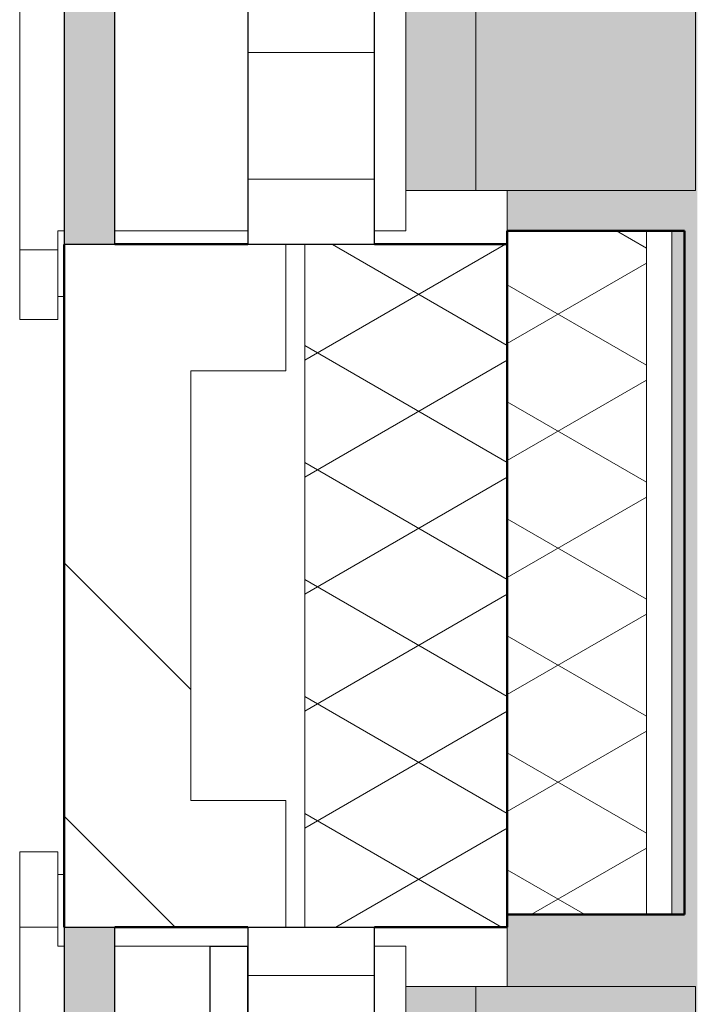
# Model space of a CAD drawing. Header units: millimetres. Extents: x 3625 to 132892, y -52547 to 67182.
# Tile 44 of 256: x 32240 to 32775, y 28164 to 28942. Entities that reach past the tile are written whole.
import ezdxf

# ---------------------------------------------------------------- set-up
doc = ezdxf.new("R2010")
doc.units = ezdxf.units.MM
for name, color, linetype, lineweight in [('A-GLAZ', 6, 'Continuous', 18), ('A-WALL', 2, 'Continuous', 25), ('A-WALL-PATT', 2, 'Continuous', 50), ('I-WALL', 2, 'Continuous', 25), ('S-COLS', 6, 'Continuous', 18)]:
    doc.layers.add(name, color=color, linetype=linetype, lineweight=lineweight)

# ---------------------------------------------------------------- blocks, each defined once
blk = doc.blocks.new('3073_04 constructie_abt_export 08-11-2012_rvt-1-Plotview plafond begane grond - 1 op 100')
at = {"layer": 'S-COLS', "lineweight": 5}
h = blk.add_hatch(color=256, dxfattribs=at)
h.paths.add_polyline_path([(4256.6, 19428.2), (4262.6, 19428.2), (4262.6, 19528.2), (4266.6, 19528.2), (4266.6, 35928.2), (4256.6, 35928.2), (4256.6, 35516.53), (4265.2, 35516.53), (4265.2, 34082.53), (4265.2, 34082.27), (4265.2, 32473.87), (4256.6, 32473.87), (4256.6, 31849.53), (4265.2, 31849.53), (4265.2, 30415.53), (4265.2, 30415.27), (4265.2, 28806.87), (4116.6, 28806.87), (4116.6, 28774.87), (4256.6, 28774.87), (4256.6, 28235.04), (4116.6, 28235.04), (4116.6, 28178.22), (4265.2, 28178.22), (4265.2, 26978.89), (4256.6, 26978.89), (4256.6, 26349.53), (4265.2, 26349.53), (4265.2, 24915.53), (4265.2, 24915.27), (4265.2, 23306.87), (4256.6, 23306.87), (4256.6, 22682.87), (4265.2, 22682.87), (4265.2, 21248.87), (4265.2, 21248.61), (4265.2, 19640.21), (4256.6, 19640.21)], flags=0)
h.paths.add_polyline_path([(4366.6, 28384.82), (4366.6, 28384.87), (4356.6, 28384.82)], flags=0)
h.paths.add_polyline_path([(4366.6, 30218.15), (4366.6, 30218.21), (4356.6, 30218.15)], flags=0)
h.paths.add_polyline_path([(4366.6, 33884.82), (4366.6, 33884.87), (4356.6, 33884.82)], flags=0)
h.paths.add_polyline_path([(4356.6, 35718.2), (4366.6, 35718.2), (4366.6, 35928.2), (4356.6, 35928.2), (4356.6, 35728.2)], flags=0)
at = {"layer": 'S-COLS', "color": 7}
for p, q in [((4116.6, 28774.87), (4116.6, 28806.87)), ((4116.6, 28178.22), (4116.6, 28225.22))]:
    blk.add_line(p, q, dxfattribs=at)
blk = doc.blocks.new('31_KA_Houten kozijn metselwerkgevel met draaiend deel verdieping - 31_KA_Houten kozijn metselwerkgevel met draaiend deel verdieping-V223-Plotview plafond begane grond - 1 op 100')
at = {"layer": 'A-GLAZ'}
for p, q in [((-706.5, 210.1), (706.5, 210.1)), ((706.5, 180.1), (706.5, 210.1)), ((706.5, 180.1), (647.02, 180.1)), ((688.5, 180.1), (688.5, 175)), ((706.5, 180.1), (706.5, 180.1))]:
    blk.add_line(p, q, dxfattribs=at)
blk = doc.blocks.new('31_KA_Houten kozijn metselwerkgevel met draaiend deel verdieping - 31_KA_Houten kozijn metselwerkgevel met draaiend deel verdieping-V224-Plotview plafond begane grond - 1 op 100')
at = {"layer": 'A-GLAZ'}
for p, q in [((-706.5, 210.1), (-706.5, 180.1)), ((-706.5, 210.1), (706.5, 210.1)), ((-706.5, 180.1), (-706.5, 180.1)), ((-651.66, 180.1), (-706.5, 180.1)), ((-688.5, 175), (-688.5, 180.1))]:
    blk.add_line(p, q, dxfattribs=at)
blk = doc.blocks.new('31_KA_Dubbel houten kozijn metselwerkgevel met draaiend deel begane grond - 31_KA_Dubbel houten kozijn metselwerkgevel met draaiend deel begane grond-V245-Plotview plafond begane grond - 1 op 100')
at = {"layer": 'A-GLAZ', "lineweight": 25}
h = blk.add_hatch(color=256, dxfattribs=at)
h.paths.add_polyline_path([(-2428.83, 135), (-866.33, 135), (-866.33, 175), (-2428.83, 175)], flags=0)
h.paths.add_polyline_path([(-863.33, 135), (699.17, 135), (699.17, 175), (-863.33, 175)], flags=0)
at = {"layer": 'A-GLAZ'}
h = blk.add_hatch(dxfattribs=at)
h.set_pattern_fill('FP_342', color=256, style=0, pattern_type=2)
h.set_pattern_definition([(270, (-2684.39, 3941.6), (100, 6e-15), [])])
h.paths.add_polyline_path([(-2428.83, -70), (699.17, -70), (699.17, 30), (-2428.83, 30)], flags=0)
at = {"layer": 'A-GLAZ', "lineweight": 25}
for points in [[(-2386.16, -150.1), (-952.16, -150.1), (-952.16, -95), (-2386.16, -95)], [(-2386.16, -257.18), (-2386.16, -323.6), (-952.16, -323.6), (-952.16, -150.1), (-2386.16, -150.1)]]:
    blk.add_hatch(color=256, dxfattribs=at).paths.add_polyline_path(points, flags=0)
at = {"layer": 'A-GLAZ'}
for p, q in [((-2433.16, 210), (-2433.16, 180)), ((703.5, 210), (-2433.16, 210)), ((-2418.16, 180), (-2433.16, 180)), ((-2418.16, 175), (-2418.16, 180)), ((-2418.16, 30), (-2418.16, 135)), ((-2418.16, -95), (-2418.16, -70)), ((688.47, -95), (-2418.16, -95)), ((-2386.16, -150.1), (-2386.16, -95)), ((-2386.16, -323.6), (-2386.16, -150.1)), ((-952.16, -150.1), (-2386.16, -150.1)), ((-2386.16, -150.1), (-952.16, -150.1)), ((-2386.16, -323.6), (-952.16, -323.6))]:
    blk.add_line(p, q, dxfattribs=at)
at = {"layer": 'A-GLAZ', "lineweight": 25}
for p, q in [((-866.33, 175), (-2428.83, 175)), ((-2428.83, 135), (-2428.83, 175)), ((-2428.83, 135), (-866.33, 135)), ((699.17, 30), (-2428.83, 30)), ((-2428.83, -70), (-2428.83, 30)), ((-2428.83, -70), (699.17, -70))]:
    blk.add_line(p, q, dxfattribs=at)
blk = doc.blocks.new('31_KA_Enkel houten kozijn metselwerkgevel met draaiend deel begane grond - 31_KA_Enkel houten kozijn metselwerkgevel met draaiend deel begane grond-12232004-Plotview plafond begane grond - 1 op 100')
at = {"layer": 'A-GLAZ', "lineweight": 25}
for points in [[(-574.86, 175), (-574.86, 135), (703.5, 135), (703.5, 175), (-224.46, 175)], [(-542.83, -150.1), (656.5, -150.1), (656.5, -95), (-542.83, -95)], [(-542.83, -323.6), (656.5, -323.6), (656.5, -150.1), (-542.83, -150.1), (-542.83, -257.18)]]:
    blk.add_hatch(color=256, dxfattribs=at).paths.add_polyline_path(points, flags=0)
at = {"layer": 'A-GLAZ'}
h = blk.add_hatch(dxfattribs=at)
h.set_pattern_fill('FP_402', color=256, style=0, pattern_type=2)
h.set_pattern_definition([(270, (986.93, 3941.6), (100, 6e-15), [])])
h.paths.add_polyline_path([(-574.86, 30), (-574.86, -70), (703.5, -70), (703.5, 30), (-224.46, 30)], flags=0)
for p, q in [((703.5, 210), (-589.86, 210)), ((703.5, 180), (703.5, 210)), ((703.5, 180), (688.47, 180)), ((688.47, 180), (688.47, 175)), ((688.47, 135), (688.47, 60)), ((688.47, -70), (688.47, -95)), ((688.47, -95), (-574.86, -95)), ((656.5, -95), (656.5, -150.1)), ((656.5, -150.1), (-542.83, -150.1)), ((-542.83, -150.1), (656.5, -150.1)), ((656.5, -150.1), (656.5, -323.6)), ((-542.83, -323.6), (656.5, -323.6))]:
    blk.add_line(p, q, dxfattribs=at)
at = {"layer": 'A-GLAZ', "lineweight": 25}
for p, q in [((703.5, 175), (-574.86, 175)), ((703.5, 175), (703.5, 135)), ((-574.86, 135), (703.5, 135)), ((688.5, 60), (-574.86, 60)), ((688.5, 60), (688.5, 30)), ((703.5, 30), (-574.86, 30)), ((-574.86, 30), (688.5, 30)), ((703.5, 30), (703.5, -70)), ((-574.86, -70), (703.5, -70))]:
    blk.add_line(p, q, dxfattribs=at)

msp = doc.modelspace()

# ---------------------------------------------------------------- hatches: boundary and pattern name
at = {"layer": 'A-WALL-PATT', "lineweight": 18}
h = msp.add_hatch(dxfattribs=at)
h.set_pattern_fill('FP_394', color=256, angle=120, style=0, pattern_type=2)
h.set_pattern_definition([(30, (32665.24, 27508.2), (80.0104, -46.182), []), (330, (32665.24, 27600.6), (0.0104, -92.382), [])])
h.paths.add_polyline_path([(32625.24, 18598.2), (32735.24, 18598.2), (32735.24, 19640.21), (32625.24, 19640.21), (32625.24, 18928.2)], flags=0)
h.paths.add_polyline_path([(32625.24, 22682.87), (32735.24, 22682.87), (32735.24, 23306.87), (32625.24, 23306.87), (32625.24, 23081.56)], flags=0)
h.paths.add_polyline_path([(32625.24, 26349.53), (32735.24, 26349.53), (32735.24, 26978.89), (32625.24, 26978.89), (32625.24, 26454.12)], flags=0)
h.paths.add_polyline_path([(32735.24, 28235.04), (32735.24, 28774.87), (32625.24, 28774.87), (32625.24, 28235.04), (32707.43, 28235.04)], flags=0)
h.paths.add_polyline_path([(32625.24, 31849.53), (32735.24, 31849.53), (32735.24, 32473.87), (32625.24, 32473.87), (32625.24, 31934.52)], flags=0)
h.paths.add_polyline_path([(32625.24, 35516.53), (32735.24, 35516.53), (32735.24, 36118.2), (32625.24, 36118.2), (32625.24, 35728.64)], flags=0)
h = msp.add_hatch(dxfattribs=at)
h.set_pattern_fill('FP_32', color=256, style=0, pattern_type=2)
h.set_pattern_definition([(0, (28508.64, 0), (406.4, 101.6), [33.528, -271.272, 33.528, -271.272, -1625.6]), (0, (28508.64, 0), (406.4, 101.6), [-609.6, 33.528, -576.072, 33.528, -271.272, -711.2]), (0, (28508.64, 0), (406.4, 101.6), [-1524, 33.528, -169.672, 33.528, -474.472]), (120, (28661.04, 50.8), (-291.18818, 301.15272), [33.528, -271.272, 33.528, -271.272, -1625.6]), (120, (28661.04, 50.8), (-291.18818, 301.15272), [-609.6, 33.528, -576.072, 33.528, -271.272, -711.2]), (120, (28661.04, 50.8), (-291.18818, 301.15272), [-1524, 33.528, -169.672, 33.528, -474.472]), (240, (28711.84, 254), (-115.21182, -402.75272), [33.528, -271.272, 33.528, -271.272, -1625.6]), (240, (28711.84, 254), (-115.21182, -402.75272), [-609.6, 33.528, -576.072, 33.528, -271.272, -711.2]), (240, (28711.84, 254), (-115.21182, -402.75272), [-1524, 33.528, -169.672, 33.528, -474.472])])
h.paths.add_polyline_path([(32755.24, 19058.2), (32765.24, 19058.2), (32765.24, 19640.21), (32755.24, 19640.21), (32755.24, 19287.44)], flags=0)
h.paths.add_polyline_path([(32755.24, 22682.87), (32765.24, 22682.87), (32765.24, 23306.87), (32755.24, 23306.87)], flags=0)
h.paths.add_polyline_path([(32755.24, 26349.53), (32765.24, 26349.53), (32764.41, 26978.89), (32755.24, 26978.89)], flags=0)
h.paths.add_polyline_path([(32755.24, 28235.04), (32765.24, 28235.04), (32765.24, 28774.87), (32755.24, 28774.87)], flags=0)
h.paths.add_polyline_path([(32765.24, 31849.53), (32765.24, 32473.87), (32755.24, 32473.87), (32755.24, 31849.53)], flags=0)
h.paths.add_polyline_path([(32765.24, 35516.53), (32765.24, 36088.2), (32755.24, 36088.2), (32755.24, 35516.53)], flags=0)
h = msp.add_hatch(dxfattribs=at)
h.set_pattern_fill('FP_5', color=256, angle=-45, style=0, pattern_type=2)
h.set_pattern_definition([(315, (28908.64, -4e-10), (-565.685, -565.685), []), (315, (29108.64, -4e-10), (-565.685, -565.685), [])])
h.paths.add_polyline_path([(32275.74, 18388.2), (32275.74, 18548.2), (32375.24, 18548.2), (32375.24, 19497.79), (32450.24, 19497.79), (32450.05, 19597.54), (32275.24, 19597.54), (32275.24, 18388.2)], flags=0)
h.paths.add_polyline_path([(32420.24, 22725.29), (32420.24, 22725.54), (32450.24, 22725.54), (32450.24, 22825.29), (32375.24, 22825.29), (32375.24, 23164.45), (32450.24, 23164.45), (32450.05, 23264.2), (32275.24, 23264.2), (32275.49, 22725.54), (32398.16, 22725.29)], flags=0)
h.paths.add_polyline_path([(32398.16, 26391.95), (32450.24, 26392.2), (32450.24, 26491.95), (32375.24, 26491.95), (32375.24, 26831.86), (32450.24, 26831.86), (32450.24, 26931.86), (32275.24, 26931.86), (32275.49, 26392.2), (32315.24, 26391.95)], flags=0)
h.paths.add_polyline_path([(32315.24, 28225.22), (32450.24, 28225.22), (32450.24, 28325.22), (32375.24, 28325.22), (32375.24, 28664.45), (32450.24, 28664.45), (32450.05, 28764.2), (32275.24, 28764.2), (32275.24, 28225.22)], flags=0)
h.paths.add_polyline_path([(32315.24, 31891.95), (32450.24, 31892.2), (32450.24, 31991.95), (32375.24, 31991.95), (32375.24, 32331.45), (32450.24, 32331.45), (32450.05, 32431.2), (32275.24, 32431.2), (32275.49, 31892.2), (32315.24, 31892.2)], flags=0)
h.paths.add_polyline_path([(32420.24, 35558.95), (32420.24, 35559.2), (32450.24, 35559.2), (32450.24, 35658.95), (32375.24, 35658.95), (32375.24, 35828.2), (32275.24, 35828.2), (32275.49, 35559.2), (32398.16, 35558.95)], flags=0)
h = msp.add_hatch(dxfattribs=at)
h.set_pattern_fill('FP_7', color=256, angle=120, style=0, pattern_type=2)
h.set_pattern_definition([(30, (32315.24, 27108.2), (80.0104, -46.182), []), (330, (32315.24, 27200.6), (0.0104, -92.382), [])])
h.paths.add_polyline_path([(32625.24, 18388.2), (32625.24, 19597.79), (32465.24, 19597.54), (32465.24, 18388.2)], flags=0)
h.paths.add_polyline_path([(32625.24, 22725.29), (32625.24, 23264.45), (32465.24, 23264.2), (32465.24, 22725.54), (32520.24, 22725.29)], flags=0)
h.paths.add_polyline_path([(32625.24, 26391.95), (32625.24, 26931.86), (32465.24, 26931.86), (32465.32, 26392.2), (32520.24, 26391.95)], flags=0)
h.paths.add_polyline_path([(32625.24, 28225.22), (32625.24, 28764.45), (32465.24, 28764.2), (32465.24, 28225.22), (32520.24, 28225.22)], flags=0)
h.paths.add_polyline_path([(32625.24, 31891.95), (32625.24, 32431.45), (32465.24, 32431.2), (32465.24, 31892.2), (32520.24, 31891.95)], flags=0)
h.paths.add_polyline_path([(32520.24, 35558.95), (32625.24, 35558.95), (32625.24, 35828.2), (32465.24, 35828.2), (32465.24, 35559.2), (32520.24, 35559.2)], flags=0)

# ---------------------------------------------------------------- linework, layer by layer
at = {"layer": 'A-WALL', "lineweight": 50}
for p, q in [((32275.24, 28225.22), (32275.24, 28764.2)), ((32315.23, 28764.45), (32420.24, 28764.45)), ((32520.24, 28764.45), (32625.24, 28764.45)), ((32625.24, 28235.04), (32625.24, 28225.22)), ((32420.24, 28225.22), (32315.24, 28225.22)), ((32625.24, 28225.22), (32520.24, 28225.22))]:
    msp.add_line(p, q, dxfattribs=at)
at = {"layer": 'A-WALL', "lineweight": 18}
for p, q in [((32450.24, 28764.2), (32450.24, 28664.45)), ((32465.24, 28225.22), (32465.24, 28764.2)), ((32375.24, 28664.45), (32450.24, 28664.45)), ((32375.24, 28325.22), (32375.24, 28664.45)), ((32450.24, 28325.22), (32375.24, 28325.22)), ((32450.24, 28325.22), (32450.24, 28225.22))]:
    msp.add_line(p, q, dxfattribs=at)
at = {"layer": 'I-WALL', "lineweight": 50}
for p, q in [((32625.24, 28235.04), (32625.24, 28774.87)), ((32625.24, 28774.87), (32765.24, 28774.87)), ((32765.24, 28774.87), (32765.24, 28235.04)), ((32765.24, 28235.04), (32625.24, 28235.04))]:
    msp.add_line(p, q, dxfattribs=at)
at = {"layer": 'I-WALL', "lineweight": 18}
for p, q in [((32735.24, 28235.04), (32735.24, 28774.87)), ((32755.24, 28235.04), (32755.24, 28774.87))]:
    msp.add_line(p, q, dxfattribs=at)

# ---------------------------------------------------------------- block references
at = {"color": 250, "lineweight": 5}
msp.add_blockref('3073_04 constructie_abt_export 08-11-2012_rvt-1-Plotview plafond begane grond - 1 op 100', (28508.64, 0), dxfattribs=at)
at = {"layer": 'A-GLAZ', "lineweight": 25}
for name, p, rotation in [('31_KA_Dubbel houten kozijn metselwerkgevel met draaiend deel begane grond - 31_KA_Dubbel houten kozijn metselwerkgevel met draaiend deel begane grond-V245-Plotview plafond begane grond - 1 op 100', (32450.24, 31193.03), 89.9999999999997), ('31_KA_Houten kozijn metselwerkgevel met draaiend deel verdieping - 31_KA_Houten kozijn metselwerkgevel met draaiend deel verdieping-V224-Plotview plafond begane grond - 1 op 100', (32450.24, 29411.53), 89.99999999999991), ('31_KA_Houten kozijn metselwerkgevel met draaiend deel verdieping - 31_KA_Houten kozijn metselwerkgevel met draaiend deel verdieping-V223-Plotview plafond begane grond - 1 op 100', (32450.24, 27578.2), 89.99999999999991), ('31_KA_Enkel houten kozijn metselwerkgevel met draaiend deel begane grond - 31_KA_Enkel houten kozijn metselwerkgevel met draaiend deel begane grond-12232004-Plotview plafond begane grond - 1 op 100', (32450.24, 27521.72), 89.99999999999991)]:
    msp.add_blockref(name, p, dxfattribs=dict(at, rotation=rotation))

doc.saveas('drawing.dxf')
